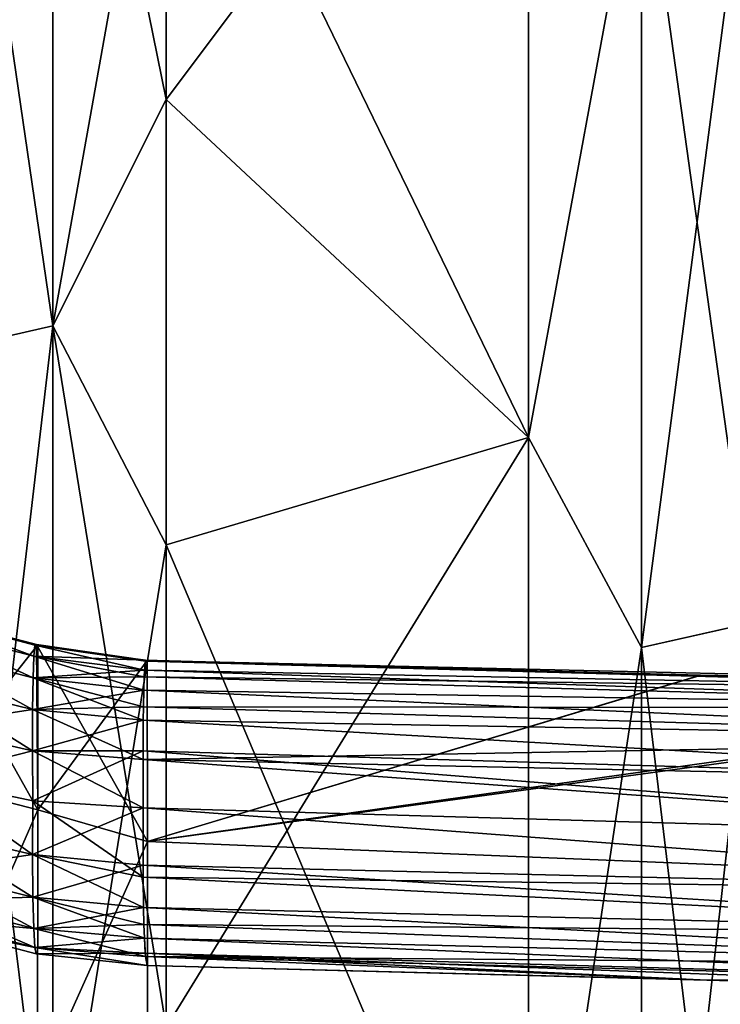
# Model space of a CAD drawing. Header units: metres. Extents: x -2 to 85, y -75 to 96.
# Tile 241 of 256: x 12.66 to 12.853, y -26.053 to -25.781. Entities that reach past the tile are written whole.
import ezdxf

# ---------------------------------------------------------------- set-up
doc = ezdxf.new("R2010")
doc.units = ezdxf.units.M
doc.layers.add('solid_20204500', color=7, linetype='CONTINUOUS')

msp = doc.modelspace()

# ---------------------------------------------------------------- linework, layer by layer
at = {"layer": 'solid_20204500'}
for points in [[(12.638166, -25.872442, 4.218112), (12.668713, -25.865513, 4.220522), (12.668713, -25.649061, 3.537356)], [(12.638166, -25.872442, 4.218112), (12.668713, -25.649061, 3.537356), (12.638166, -25.656113, 3.535336)], [(12.638166, -25.656113, -3.535336), (12.668713, -25.649061, -3.537356), (12.668713, -25.865513, -4.220522)], [(12.668713, -25.649061, -3.537356), (12.7, -25.690485, -3.687594), (12.7, -25.803017, -4.044268)], [(12.668713, -25.865513, -4.220522), (12.668713, -25.649061, -3.537356), (12.7, -25.803017, -4.044268)], [(12.668713, -25.649061, 3.537356), (12.668713, -25.865513, 4.220522), (12.7, -25.690485, 3.687594)], [(12.638166, -25.656113, -3.535336), (12.668713, -25.865513, -4.220522), (12.638166, -25.872442, -4.218112)], [(12.8, -25.89625, -4.315291), (12.7, -25.690485, -3.687594), (12.8, -25.669783, -3.617765)], [(12.8, -25.669783, 3.617765), (12.7, -25.690485, 3.687594), (12.7, -25.803017, 4.044268)], [(12.8, -25.669783, 3.617765), (12.7, -25.803017, 4.044268), (12.8, -25.89625, 4.315291)], [(12.8, -25.669783, 3.617765), (12.8, -25.89625, 4.315291), (12.831146, -25.72687, 3.815075)], [(12.8, -25.89625, -4.315291), (12.8, -25.669783, -3.617765), (12.831157, -25.726868, -3.815075)], [(12.668713, -25.865513, 4.220522), (12.7, -25.803017, 4.044268), (12.7, -25.690485, 3.687594)], [(12.8, -25.89625, -4.315291), (12.7, -25.803017, -4.044268), (12.7, -25.690485, -3.687594)], [(12.831145, -25.954237, 4.481533), (12.861794, -25.947353, 4.484094), (12.861795, -25.719854, 3.817255)], [(12.831146, -25.72687, 3.815075), (12.831145, -25.954237, 4.481533), (12.861795, -25.719854, 3.817255)], [(12.831157, -25.726868, -3.815075), (12.861808, -25.719851, -3.817256), (12.861809, -25.94735, -4.484096)], [(12.8, -25.89625, -4.315291), (12.831157, -25.726868, -3.815075), (12.831158, -25.954235, -4.481533)], [(12.8, -25.89625, 4.315291), (12.831145, -25.954237, 4.481533), (12.831146, -25.72687, 3.815075)], [(12.831158, -25.954235, -4.481533), (12.831157, -25.726868, -3.815075), (12.861809, -25.94735, -4.484096)], [(12.668713, -25.865513, -4.220522), (12.7, -25.803017, -4.044268), (12.7, -25.92588, -4.397516)], [(12.668713, -25.865513, 4.220522), (12.7, -25.92588, 4.397516), (12.7, -25.803017, 4.044268)], [(12.8, -25.89625, -4.315291), (12.7, -25.92588, -4.397516), (12.7, -25.803017, -4.044268)], [(12.8, -25.89625, 4.315291), (12.7, -25.803017, 4.044268), (12.7, -25.92588, 4.397516)], [(12.638166, -26.126505, 4.887764), (12.668713, -26.11972, 4.890556), (12.668713, -25.865513, 4.220522)], [(12.638166, -26.126505, 4.887764), (12.668713, -25.865513, 4.220522), (12.638166, -25.872442, 4.218112)], [(12.638166, -25.872442, -4.218112), (12.668713, -25.865513, -4.220522), (12.668713, -26.11972, -4.890556)], [(12.668713, -25.865513, -4.220522), (12.7, -25.92588, -4.397516), (12.7, -26.058973, -4.747039)], [(12.668713, -26.11972, -4.890556), (12.668713, -25.865513, -4.220522), (12.7, -26.058973, -4.747039)], [(12.668713, -25.865513, 4.220522), (12.668713, -26.11972, 4.890556), (12.7, -25.92588, 4.397516)], [(12.638166, -25.872442, -4.218112), (12.668713, -26.11972, -4.890556), (12.638166, -26.126505, -4.887764)], [(12.8, -26.162142, -4.998763), (12.7, -25.92588, -4.397516), (12.8, -25.89625, -4.315291)], [(12.8, -25.89625, 4.315291), (12.7, -25.92588, 4.397516), (12.7, -26.058973, 4.747039)], [(12.8, -25.89625, 4.315291), (12.7, -26.058973, 4.747039), (12.8, -26.162142, 4.998763)], [(12.8, -25.89625, 4.315291), (12.8, -26.162142, 4.998763), (12.831145, -25.954237, 4.481533)], [(12.8, -26.162142, -4.998763), (12.8, -25.89625, -4.315291), (12.831158, -25.954235, -4.481533)], [(12.668713, -26.11972, 4.890556), (12.7, -26.058973, 4.747039), (12.7, -25.92588, 4.397516)], [(12.8, -26.162142, -4.998763), (12.7, -26.058973, -4.747039), (12.7, -25.92588, -4.397516)], [(12.663517, -25.956633, -0.545688), (12.633718, -25.948837, -0.544194), (12.633957, -25.945652, -0.569216)], [(12.633957, -25.945652, 0.569216), (12.633718, -25.948837, 0.544194), (12.663517, -25.956633, 0.545688)], [(12.63463, -25.94562, -0.594411), (12.663797, -25.953541, -0.569768), (12.633957, -25.945652, -0.569216)], [(12.63463, -25.94562, 0.594411), (12.633957, -25.945652, 0.569216), (12.663797, -25.953541, 0.569768)], [(12.663517, -25.956633, -0.545688), (12.633957, -25.945652, -0.569216), (12.663797, -25.953541, -0.569768)], [(12.663797, -25.953541, 0.569768), (12.633957, -25.945652, 0.569216), (12.663517, -25.956633, 0.545688)], [(12.634604, -25.991224, -1.203283), (12.664584, -25.953426, -0.594026), (12.63463, -25.94562, -0.594411)], [(12.634604, -25.991224, 1.203283), (12.63463, -25.94562, 0.594411), (12.664569, -25.999016, 1.202502)], [(12.63463, -25.94562, -0.594411), (12.664584, -25.953426, -0.594026), (12.663797, -25.953541, -0.569768)], [(12.664238, -25.953363, 0.594029), (12.63463, -25.94562, 0.594411), (12.663797, -25.953541, 0.569768)], [(12.664569, -25.999016, 1.202502), (12.63463, -25.94562, 0.594411), (12.664238, -25.953363, 0.594029)], [(12.663312, -25.962584, -0.522189), (12.633544, -25.955, -0.519766), (12.633718, -25.948837, -0.544194)], [(12.633718, -25.948837, 0.544194), (12.633544, -25.955, 0.519766), (12.663312, -25.962584, 0.522189)], [(12.663312, -25.962584, -0.522189), (12.633718, -25.948837, -0.544194), (12.663517, -25.956633, -0.545688)], [(12.663517, -25.956633, 0.545688), (12.633718, -25.948837, 0.544194), (12.663312, -25.962584, 0.522189)], [(12.831145, -26.217766, 5.134537), (12.861794, -26.211031, 5.137472), (12.861794, -25.947353, 4.484094)], [(12.831145, -25.954237, 4.481533), (12.831145, -26.217766, 5.134537), (12.861794, -25.947353, 4.484094)], [(12.831158, -25.954235, -4.481533), (12.861809, -25.94735, -4.484096), (12.86181, -26.211027, -5.137474)], [(12.634604, -25.991224, -1.203283), (12.664569, -25.999016, -1.202502), (12.664584, -25.953426, -0.594026)], [(12.663517, -25.956633, -0.545688), (12.663797, -25.953541, -0.569768), (12.694342, -25.957712, -0.569794)], [(12.663797, -25.953541, 0.569768), (12.663517, -25.956633, 0.545688), (12.694034, -25.960432, 0.54642)], [(12.664238, -25.953363, 0.594029), (12.663797, -25.953541, 0.569768), (12.69427, -25.958015, 0.56534)], [(12.664584, -25.953426, -0.594026), (12.694745, -25.957748, -0.593118), (12.663797, -25.953541, -0.569768)], [(12.663797, -25.953541, -0.569768), (12.694745, -25.957748, -0.593118), (12.694342, -25.957712, -0.569794)], [(12.663797, -25.953541, 0.569768), (12.694034, -25.960432, 0.54642), (12.69427, -25.958015, 0.56534)], [(12.664238, -25.953363, 0.594029), (12.69427, -25.958015, 0.56534), (12.694732, -25.957788, 0.593794)], [(12.694846, -26.007755, 1.258446), (12.664238, -25.953363, 0.594029), (12.694732, -25.957788, 0.593794)], [(12.694846, -26.007755, 1.258446), (12.664569, -25.999016, 1.202502), (12.664238, -25.953363, 0.594029)], [(12.664569, -25.999016, -1.202502), (12.694745, -25.957748, -0.593118), (12.664584, -25.953426, -0.594026)], [(12.8, -26.162142, -4.998763), (12.831158, -25.954235, -4.481533), (12.831159, -26.217764, -5.134538)], [(12.8, -26.162142, 4.998763), (12.831145, -26.217766, 5.134537), (12.831145, -25.954237, 4.481533)], [(12.831159, -26.217764, -5.134538), (12.831158, -25.954235, -4.481533), (12.86181, -26.211027, -5.137474)], [(12.663187, -25.971312, -0.499568), (12.633439, -25.964062, -0.49625), (12.633544, -25.955, -0.519766)], [(12.633544, -25.955, 0.519766), (12.633439, -25.964062, 0.49625), (12.663187, -25.971312, 0.499568)], [(12.663187, -25.971312, -0.499568), (12.633544, -25.955, -0.519766), (12.663312, -25.962584, -0.522189)], [(12.663312, -25.962584, 0.522189), (12.633544, -25.955, 0.519766), (12.663187, -25.971312, 0.499568)], [(12.663312, -25.962584, -0.522189), (12.663517, -25.956633, -0.545688), (12.694034, -25.960434, -0.546416)], [(12.663517, -25.956633, 0.545688), (12.663312, -25.962584, 0.522189), (12.693813, -25.965965, 0.523263)], [(12.663517, -25.956633, -0.545688), (12.694342, -25.957712, -0.569794), (12.694034, -25.960434, -0.546416)], [(12.663517, -25.956633, 0.545688), (12.693813, -25.965965, 0.523263), (12.693936, -25.962301, 0.537133)], [(12.663517, -25.956633, 0.545688), (12.693936, -25.962301, 0.537133), (12.694034, -25.960432, 0.54642)], [(12.664569, -25.999016, -1.202502), (12.694846, -26.007755, -1.258447), (12.694745, -25.957748, -0.593118)], [(13, -25.96637, -0.569544), (12.694034, -25.960434, -0.546416), (12.694342, -25.957712, -0.569794)], [(12.69427, -25.958015, 0.56534), (12.694034, -25.960432, 0.54642), (13, -25.966349, 0.569776)], [(12.847363, -25.961905, 0.596383), (12.694732, -25.957788, 0.593794), (12.69427, -25.958015, 0.56534)], [(12.69427, -25.958015, 0.56534), (13, -25.966349, 0.569776), (13, -25.966024, 0.599015)], [(12.847363, -25.961905, 0.596383), (12.69427, -25.958015, 0.56534), (13, -25.966024, 0.599015)], [(13, -25.96637, -0.569544), (12.694342, -25.957712, -0.569794), (12.694745, -25.957748, -0.593118)], [(12.694846, -26.007755, 1.258446), (12.694732, -25.957788, 0.593794), (12.847363, -25.961905, 0.596383)], [(12.847392, -25.961868, -0.595774), (13, -25.964785, -0.59879), (12.694745, -25.957748, -0.593118)], [(13, -25.96637, -0.569544), (12.694745, -25.957748, -0.593118), (13, -25.964785, -0.59879)], [(12.847392, -25.961868, -0.595774), (12.694745, -25.957748, -0.593118), (12.694846, -26.007755, -1.258447)], [(12.663312, -25.962584, -0.522189), (12.694034, -25.960434, -0.546416), (12.693935, -25.96229, -0.537186)], [(12.663312, -25.962584, -0.522189), (12.693935, -25.96229, -0.537186), (12.693812, -25.965954, -0.523305)], [(13, -25.97089, -0.54106), (12.693812, -25.965954, -0.523305), (12.693935, -25.96229, -0.537186)], [(12.693936, -25.962301, 0.537133), (12.693813, -25.965965, 0.523263), (13, -25.970848, 0.541233)], [(13, -25.97089, -0.54106), (12.693935, -25.96229, -0.537186), (12.694034, -25.960434, -0.546416)], [(12.694034, -25.960432, 0.54642), (12.693936, -25.962301, 0.537133), (13, -25.966349, 0.569776)], [(12.693936, -25.962301, 0.537133), (13, -25.970848, 0.541233), (13, -25.966349, 0.569776)], [(13, -25.96637, -0.569544), (13, -25.97089, -0.54106), (12.694034, -25.960434, -0.546416)], [(12.847392, -25.961868, -0.595774), (12.694846, -26.007755, -1.258447), (13, -25.964785, -0.59879)], [(12.847363, -25.961905, 0.596383), (13, -25.966024, 0.599015), (12.694846, -26.007755, 1.258446)], [(12.633396, -25.975868, -0.473981), (12.633439, -25.964062, -0.49625), (12.663187, -25.971312, -0.499568)], [(12.633439, -25.964062, 0.49625), (12.633396, -25.975868, 0.473981), (12.663138, -25.982676, 0.478143)], [(12.663187, -25.971312, 0.499568), (12.633439, -25.964062, 0.49625), (12.663138, -25.982676, 0.478143)], [(12.663187, -25.971312, -0.499568), (12.663312, -25.962584, -0.522189), (12.693812, -25.965954, -0.523305)], [(12.663312, -25.962584, 0.522189), (12.663187, -25.971312, 0.499568), (12.693679, -25.974232, 0.500896)], [(12.663312, -25.962584, 0.522189), (12.693679, -25.974232, 0.500896), (12.693722, -25.970592, 0.509753)], [(12.663312, -25.962584, 0.522189), (12.693722, -25.970592, 0.509753), (12.693813, -25.965965, 0.523263)], [(12.694846, -26.007755, -1.258447), (13, -26.020096, -1.298739), (13, -25.964785, -0.59879)], [(12.663187, -25.971312, -0.499568), (12.693812, -25.965954, -0.523305), (12.693722, -25.97057, -0.509815)], [(13, -25.979597, -0.513195), (12.693722, -25.97057, -0.509815), (12.693812, -25.965954, -0.523305)], [(12.693813, -25.965965, 0.523263), (12.693722, -25.970592, 0.509753), (13, -25.970848, 0.541233)], [(13, -25.97089, -0.54106), (13, -25.979597, -0.513195), (12.693812, -25.965954, -0.523305)], [(13, -26.02013, 1.299049), (12.694846, -26.007755, 1.258446), (13, -25.966024, 0.599015)], [(12.663187, -25.971312, -0.499568), (12.693722, -25.97057, -0.509815), (12.693679, -25.97423, -0.500902)], [(13, -25.979597, -0.513195), (12.693679, -25.97423, -0.500902), (12.693722, -25.97057, -0.509815)], [(12.693722, -25.970592, 0.509753), (12.693679, -25.974232, 0.500896), (13, -25.979553, 0.513307)], [(12.693722, -25.970592, 0.509753), (13, -25.979553, 0.513307), (13, -25.970848, 0.541233)], [(12.663138, -25.982676, -0.478143), (12.633396, -25.975868, -0.473981), (12.663187, -25.971312, -0.499568)], [(12.663138, -25.982676, -0.478143), (12.663187, -25.971312, -0.499568), (12.693679, -25.97423, -0.500902)], [(12.663187, -25.971312, 0.499568), (12.663138, -25.982676, 0.478143), (12.693638, -25.985134, 0.479634)], [(12.663187, -25.971312, 0.499568), (12.693638, -25.985134, 0.479634), (12.693679, -25.974232, 0.500896)], [(12.663138, -25.982676, -0.478143), (12.633541, -25.990223, -0.453378), (12.633396, -25.975868, -0.473981)], [(12.663138, -25.982676, 0.478143), (12.633396, -25.975868, 0.473981), (12.633541, -25.990225, 0.453379)], [(12.663138, -25.982676, -0.478143), (12.693679, -25.97423, -0.500902), (12.693639, -25.982702, -0.483867)], [(12.693679, -25.974232, 0.500896), (12.693638, -25.985134, 0.479634), (13, -25.979553, 0.513307)], [(13, -25.991699, -0.487991), (12.693639, -25.982702, -0.483867), (12.693679, -25.97423, -0.500902)], [(13, -25.979597, -0.513195), (13, -25.991699, -0.487991), (12.693679, -25.97423, -0.500902)], [(12.693638, -25.985134, 0.479634), (13, -25.991667, 0.488048), (13, -25.979553, 0.513307)], [(12.663138, -25.982676, -0.478143), (12.66326, -25.996473, -0.458297), (12.633541, -25.990223, -0.453378)], [(12.663138, -25.982676, 0.478143), (12.633541, -25.990225, 0.453379), (12.66326, -25.996473, 0.458298)], [(12.663138, -25.982676, -0.478143), (12.693639, -25.982702, -0.483867), (12.66326, -25.996473, -0.458297)], [(12.663138, -25.982676, 0.478143), (12.693684, -25.998461, 0.459877), (12.693638, -25.985134, 0.479634)], [(12.663138, -25.982676, 0.478143), (12.66326, -25.996473, 0.458298), (12.693684, -25.998461, 0.459877)], [(12.66326, -25.996473, -0.458297), (12.693639, -25.982702, -0.483867), (12.693684, -25.998461, -0.459877)], [(13, -26.007223, -0.465372), (12.693684, -25.998461, -0.459877), (12.693639, -25.982702, -0.483867)], [(13, -25.991699, -0.487991), (13, -26.007223, -0.465372), (12.693639, -25.982702, -0.483867)], [(12.693638, -25.985134, 0.479634), (13, -26.007219, 0.465378), (13, -25.991667, 0.488048)], [(12.693638, -25.985134, 0.479634), (12.693684, -25.998461, 0.459877), (13, -26.007219, 0.465378)], [(12.633541, -25.990223, -0.453378), (12.663166, -26.011263, -0.436674), (12.633419, -26.004393, -0.432615)], [(12.633541, -25.990225, 0.453379), (12.633419, -26.004393, 0.432615), (12.663166, -26.011263, 0.436674)], [(12.633541, -25.990223, -0.453378), (12.66326, -25.996473, -0.458297), (12.663166, -26.011263, -0.436674)], [(12.66326, -25.996473, 0.458298), (12.633541, -25.990225, 0.453379), (12.663166, -26.011263, 0.436674)], [(12.634604, -25.991224, -1.203283), (12.634586, -26.067568, -1.809463), (12.664569, -25.999016, -1.202502)], [(12.634586, -26.067568, 1.809463), (12.634604, -25.991224, 1.203283), (12.66456, -26.075319, 1.808286)], [(12.634604, -25.991224, 1.203283), (12.664569, -25.999016, 1.202502), (12.66456, -26.075319, 1.808286)], [(12.66326, -25.996473, -0.458297), (12.693684, -25.998461, -0.459877), (12.663166, -26.011263, -0.436674)], [(12.66326, -25.996473, 0.458298), (12.663166, -26.011263, 0.436674), (12.693671, -26.017548, 0.432333)], [(12.66326, -25.996473, 0.458298), (12.693671, -26.017548, 0.432333), (12.693684, -25.998461, 0.459877)], [(12.634586, -26.067568, -1.809463), (12.66456, -26.075319, -1.808286), (12.664569, -25.999016, -1.202502)], [(12.663166, -26.011263, -0.436674), (12.693684, -25.998461, -0.459877), (12.693649, -26.014259, -0.438265)], [(12.664569, -25.999016, -1.202502), (12.66456, -26.075319, -1.808286), (12.694846, -26.007755, -1.258447)], [(12.694846, -26.007755, 1.258446), (12.66456, -26.075319, 1.808286), (12.664569, -25.999016, 1.202502)], [(13, -26.021593, -0.444846), (12.693649, -26.014259, -0.438265), (12.693684, -25.998461, -0.459877)], [(12.693671, -26.017548, 0.432333), (13, -26.021589, 0.444852), (12.693684, -25.998461, 0.459877)], [(13, -26.021593, -0.444846), (12.693684, -25.998461, -0.459877), (13, -26.007223, -0.465372)], [(13, -26.021589, 0.444852), (13, -26.007219, 0.465378), (12.693684, -25.998461, 0.459877)], [(12.633419, -26.004393, -0.432615), (12.663166, -26.011263, -0.436674), (12.633506, -26.01573, -0.41015)], [(12.633419, -26.004393, 0.432615), (12.633506, -26.01573, 0.41015), (12.663268, -26.023067, 0.413256)], [(12.663166, -26.011263, 0.436674), (12.633419, -26.004393, 0.432615), (12.663268, -26.023067, 0.413256)], [(12.66456, -26.075319, -1.808286), (12.694882, -26.095556, -1.918807), (12.694846, -26.007755, -1.258447)], [(12.694846, -26.007755, 1.258446), (12.694882, -26.095556, 1.918806), (12.66456, -26.075319, 1.808286)], [(12.694846, -26.007755, -1.258447), (12.694882, -26.095556, -1.918807), (13, -26.020096, -1.298739)], [(13, -26.02013, 1.299049), (12.694882, -26.095556, 1.918806), (12.694846, -26.007755, 1.258446)], [(12.663166, -26.011263, -0.436674), (12.663268, -26.023067, -0.413256), (12.633506, -26.01573, -0.41015)], [(12.663166, -26.011263, -0.436674), (12.693649, -26.014259, -0.438265), (12.663268, -26.023067, -0.413256)], [(12.663166, -26.011263, 0.436674), (12.693774, -26.025955, 0.414471), (12.693671, -26.017548, 0.432333)], [(12.663166, -26.011263, 0.436674), (12.663268, -26.023067, 0.413256), (12.693774, -26.025955, 0.414471)], [(12.633506, -26.01573, -0.41015), (12.663268, -26.023067, -0.413256), (12.633677, -26.024014, -0.386376)], [(12.633506, -26.01573, 0.41015), (12.633677, -26.024014, 0.386376), (12.663468, -26.031675, 0.388473)], [(12.663268, -26.023067, 0.413256), (12.633506, -26.01573, 0.41015), (12.663468, -26.031675, 0.388473)], [(12.663268, -26.023067, -0.413256), (12.693649, -26.014259, -0.438265), (12.693774, -26.025955, -0.414471)], [(13, -26.021593, -0.444846), (13, -26.033157, -0.421967), (12.693649, -26.014259, -0.438265)], [(13, -26.033157, -0.421967), (12.693774, -26.025955, -0.414471), (12.693649, -26.014259, -0.438265)], [(12.693671, -26.017548, 0.432333), (13, -26.033155, 0.421971), (13, -26.021589, 0.444852)], [(12.693671, -26.017548, 0.432333), (12.693774, -26.025955, 0.414471), (13, -26.033155, 0.421971)], [(12.694882, -26.095556, -1.918807), (13, -26.115973, -1.993656), (13, -26.020096, -1.298739)], [(13, -26.116016, 1.993923), (12.694882, -26.095556, 1.918806), (13, -26.02013, 1.299049)], [(12.663268, -26.023067, -0.413256), (12.663468, -26.031675, -0.388473), (12.633677, -26.024014, -0.386376)], [(12.633677, -26.024014, -0.386376), (12.663468, -26.031675, -0.388473), (12.633933, -26.029081, -0.361722)], [(12.633677, -26.024014, 0.386376), (12.633933, -26.029081, 0.361722), (12.663766, -26.036919, 0.362781)], [(12.663468, -26.031675, 0.388473), (12.633677, -26.024014, 0.386376), (12.663766, -26.036919, 0.362781)], [(12.663268, -26.023067, -0.413256), (12.693774, -26.025955, -0.414471), (12.663468, -26.031675, -0.388473)], [(12.663268, -26.023067, 0.413256), (12.694007, -26.034416, 0.38926), (12.693878, -26.030632, 0.401928)], [(12.663268, -26.023067, 0.413256), (12.663468, -26.031675, 0.388473), (12.694007, -26.034416, 0.38926)], [(12.663268, -26.023067, 0.413256), (12.693878, -26.030632, 0.401928), (12.693774, -26.025955, 0.414471)], [(12.663468, -26.031675, -0.388473), (12.693774, -26.025955, -0.414471), (12.693878, -26.030632, -0.401928)], [(13, -26.041943, -0.396667), (12.693878, -26.030632, -0.401928), (12.693774, -26.025955, -0.414471)], [(13, -26.033157, -0.421967), (13, -26.041943, -0.396667), (12.693774, -26.025955, -0.414471)], [(12.693774, -26.025955, 0.414471), (12.693878, -26.030632, 0.401928), (13, -26.033155, 0.421971)], [(12.634355, -26.030893, -0.336769), (12.633933, -26.029081, -0.361722), (12.663766, -26.036919, -0.362781)], [(12.663468, -26.031675, -0.388473), (12.663766, -26.036919, -0.362781), (12.633933, -26.029081, -0.361722)], [(12.634355, -26.030893, 0.336769), (12.663766, -26.036919, 0.362781), (12.633933, -26.029081, 0.361722)], [(12.664164, -26.038736, -0.336769), (12.634355, -26.030893, -0.336769), (12.663766, -26.036919, -0.362781)], [(12.634355, -26.030893, 0.336769), (12.634355, -26.030893, -0.336769), (12.664164, -26.038736, -0.336769)], [(12.634355, -26.030893, 0.336769), (12.664164, -26.038736, -0.336769), (12.664164, -26.038736, 0.336769)], [(12.634355, -26.030893, 0.336769), (12.664164, -26.038736, 0.336769), (12.663766, -26.036919, 0.362781)], [(12.663468, -26.031675, -0.388473), (12.693878, -26.030632, -0.401928), (12.694007, -26.034416, -0.38926)], [(12.663468, -26.031675, -0.388473), (12.694007, -26.034416, -0.38926), (12.663766, -26.036919, -0.362781)], [(12.663468, -26.031675, 0.388473), (12.663766, -26.036919, 0.362781), (12.694348, -26.039452, 0.363147)], [(12.663468, -26.031675, 0.388473), (12.694348, -26.039452, 0.363147), (12.694007, -26.034416, 0.38926)], [(13, -26.041943, -0.396667), (12.694007, -26.034416, -0.38926), (12.693878, -26.030632, -0.401928)], [(12.693878, -26.030632, 0.401928), (13, -26.041943, 0.39667), (13, -26.033155, 0.421971)], [(12.693878, -26.030632, 0.401928), (12.694007, -26.034416, 0.38926), (13, -26.041943, 0.39667)], [(12.663766, -26.036919, -0.362781), (12.694007, -26.034416, -0.38926), (12.694253, -26.038513, -0.369782)], [(13, -26.047224, -0.370699), (12.694253, -26.038513, -0.369782), (12.694007, -26.034416, -0.38926)], [(13, -26.041943, -0.396667), (13, -26.047224, -0.370699), (12.694007, -26.034416, -0.38926)], [(12.694007, -26.034416, 0.38926), (12.694348, -26.039452, 0.363147), (13, -26.041943, 0.39667)], [(12.664164, -26.038736, -0.336769), (12.663766, -26.036919, -0.362781), (12.694253, -26.038513, -0.369782)], [(12.663766, -26.036919, 0.362781), (12.694764, -26.041904, 0.336769), (12.694348, -26.039452, 0.363147)], [(12.664164, -26.038736, 0.336769), (12.694764, -26.041904, 0.336769), (12.663766, -26.036919, 0.362781)], [(12.664164, -26.038736, -0.336769), (12.694253, -26.038513, -0.369782), (12.694764, -26.041904, -0.336769)], [(12.847351, -26.0459, -0.341399), (12.694764, -26.041904, -0.336769), (12.694253, -26.038513, -0.369782)], [(12.999989, -26.049896, -0.343998), (12.847351, -26.0459, -0.341399), (12.694253, -26.038513, -0.369782)], [(13, -26.047224, -0.370699), (12.999989, -26.049896, -0.343998), (12.694253, -26.038513, -0.369782)], [(12.664164, -26.038736, 0.336769), (12.664164, -26.038736, -0.336769), (12.694764, -26.041904, -0.336769)], [(12.664164, -26.038736, 0.336769), (12.694764, -26.041904, -0.336769), (12.694764, -26.041904, 0.336769)], [(12.694348, -26.039452, 0.363147), (13, -26.047224, 0.370701), (13, -26.041943, 0.39667)], [(12.694348, -26.039452, 0.363147), (12.847351, -26.0459, 0.341399), (13, -26.047224, 0.370701)], [(12.694348, -26.039452, 0.363147), (12.694764, -26.041904, 0.336769), (12.847351, -26.0459, 0.341399)], [(12.999989, -26.049896, 0.343998), (12.694764, -26.041904, -0.336769), (12.847351, -26.0459, -0.341399)], [(12.694764, -26.041904, 0.336769), (12.694764, -26.041904, -0.336769), (12.999989, -26.049896, 0.343998)], [(12.694764, -26.041904, 0.336769), (12.999989, -26.049896, 0.343998), (12.847351, -26.0459, 0.341399)], [(12.999989, -26.049896, 0.343998), (12.847351, -26.0459, -0.341399), (12.999989, -26.049896, -0.343998)], [(12.847351, -26.0459, 0.341399), (12.999989, -26.049896, 0.343998), (13, -26.047224, 0.370701)]]:
    msp.add_3dface(points, dxfattribs=at)

doc.saveas('drawing.dxf')
